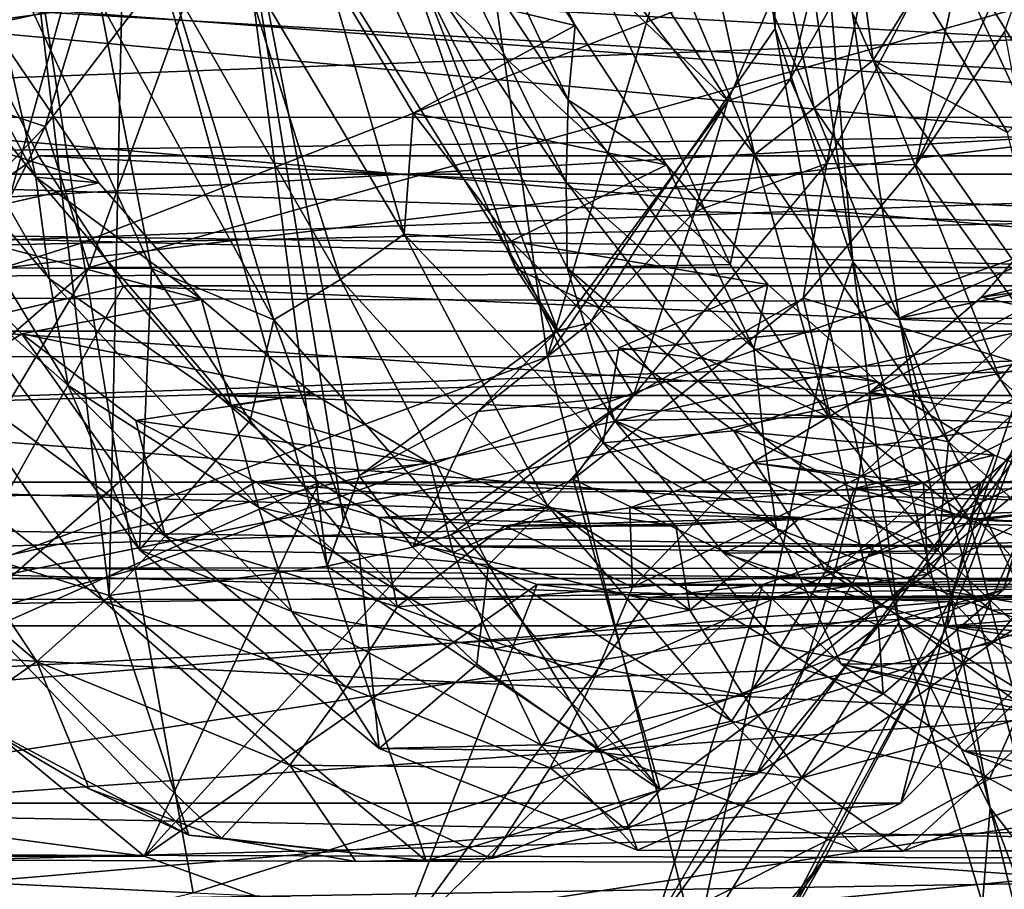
# Model space of a CAD drawing. Header units: metres. Extents: x -62 to 150, y -92 to 92.
# Tile 146 of 256: x 19.17 to 21.95, y -65.07 to -62.62. Entities that reach past the tile are written whole.
import ezdxf

# ---------------------------------------------------------------- set-up
doc = ezdxf.new("R2010")
doc.units = ezdxf.units.M
doc.layers.add('solid_500615', color=7, linetype='CONTINUOUS')

msp = doc.modelspace()

# ---------------------------------------------------------------- linework, layer by layer
at = {"layer": 'solid_500615'}
for points in [[(20.01965, -61.755241, 12.538877), (20.240391, -61.414291, 12.223625), (21.170977, -62.850124, 11.311452)], [(20.240391, -61.414291, 12.223625), (21.535765, -62.014641, 10.790481), (21.170977, -62.850124, 11.311452)], [(23.230026, -61.466572, 4.961983), (-0.013981, -61.471279, -11.312437), (-0.210521, -62.896065, -11.03175)], [(23.230026, -61.466572, 4.961983), (-0.210521, -62.896065, -11.03175), (23.147655, -62.188549, 5.079622)], [(13.798214, -62.166656, 1.21547), (22.229834, -62.948841, 7.480059), (22.498478, -61.507359, 7.096397)], [(21.28713, -61.675045, 27.159542), (21.194454, -61.775665, 27.164268), (21.304907, -62.646473, 27.006527)], [(21.523792, -63.304401, 26.821552), (21.392826, -61.758339, 27.182938), (21.28713, -61.675045, 27.159542)], [(21.523792, -63.304401, 26.821552), (21.28713, -61.675045, 27.159542), (21.304907, -62.646473, 27.006527)], [(15.63439, -63.395485, -0.535146), (15.890127, -61.715767, -0.900326), (23.178478, -61.736481, 4.207464)], [(15.63439, -63.395485, -0.535146), (23.178478, -61.736481, 4.207464), (22.919708, -63.4202, 4.577025)], [(19.252689, -61.832355, 7.781373), (18.971853, -61.737404, 7.880073), (18.686441, -62.678905, 8.287682)], [(19.758522, -61.994179, 12.911805), (20.01965, -61.755241, 12.538877), (20.691614, -63.497746, 11.996053)], [(20.01965, -61.755241, 12.538877), (21.170977, -62.850124, 11.311452), (20.691614, -63.497746, 11.996053)], [(21.392826, -61.758339, 27.182938), (21.654142, -63.46307, 26.80974), (25.511473, -61.762527, 30.065945)], [(21.523792, -63.304401, 26.821552), (21.654142, -63.46307, 26.80974), (21.392826, -61.758339, 27.182938)], [(21.654142, -63.46307, 26.80974), (25.621401, -62.627014, 29.908953), (25.511473, -61.762527, 30.065945)], [(20.406731, -61.810539, 27.534321), (20.662537, -63.571693, 27.168991), (21.194454, -61.775665, 27.164268)], [(20.662537, -63.571693, 27.168991), (21.304907, -62.646473, 27.006527), (21.194454, -61.775665, 27.164268)], [(20.406731, -61.810539, 27.534321), (15.484206, -61.810089, 24.087603), (15.739965, -63.571117, 23.72234)], [(20.406731, -61.810539, 27.534321), (15.739965, -63.571117, 23.72234), (20.662537, -63.571693, 27.168991)], [(18.951681, -62.82531, 8.211258), (19.252689, -61.832355, 7.781373), (18.686441, -62.678905, 8.287682)], [(19.558186, -61.895794, 7.79796), (19.252689, -61.832355, 7.781373), (18.951681, -62.82531, 8.211258)], [(22.187317, -62.783985, 19.890865), (21.730791, -61.951035, 20.520382), (21.79343, -61.823547, 20.315825)], [(22.187317, -62.783985, 19.890865), (21.79343, -61.823547, 20.315825), (22.231516, -62.616409, 19.71319)], [(21.010874, -61.935108, 19.705051), (21.414846, -62.870888, 19.26432), (21.193405, -61.854244, 19.558414)], [(21.193405, -61.854244, 19.558414), (21.581348, -62.73621, 19.140303), (21.491697, -62.07629, 19.293633)], [(21.414846, -62.870888, 19.26432), (21.581348, -62.73621, 19.140303), (21.193405, -61.854244, 19.558414)], [(19.246756, -62.923126, 8.242728), (19.558186, -61.895794, 7.79796), (18.951681, -62.82531, 8.211258)], [(19.758902, -62.250637, 8.045059), (19.558186, -61.895794, 7.79796), (19.246756, -62.923126, 8.242728)], [(42.024872, -61.929798, 44.300323), (42.284069, -63.812077, 43.930153), (10.653118, -62.033115, 23.130001)], [(21.010874, -61.935108, 19.705051), (20.826818, -62.010662, 19.853487), (21.246315, -63.001404, 19.39089)], [(21.010874, -61.935108, 19.705051), (21.246315, -63.001404, 19.39089), (21.414846, -62.870888, 19.26432)], [(21.730791, -61.951035, 20.520382), (22.144894, -62.955032, 20.066185), (21.752615, -62.326366, 20.634295)], [(22.187317, -62.783985, 19.890865), (22.144894, -62.955032, 20.066185), (21.730791, -61.951035, 20.520382)], [(20.275936, -62.171928, 19.043777), (20.311298, -61.972107, 18.869646), (20.721418, -62.847942, 18.42185)], [(20.311298, -61.972107, 18.869646), (20.516163, -62.196953, 18.519062), (20.740805, -62.6385, 18.273811)], [(20.721418, -62.847942, 18.42185), (20.311298, -61.972107, 18.869646), (20.740805, -62.6385, 18.273811)], [(18.89094, -61.994179, 14.150842), (19.177277, -62.117226, 13.741909), (18.8202, -64.056076, 14.727407)], [(19.472183, -62.117226, 13.320738), (19.758522, -61.994179, 12.911805), (20.041447, -64.162071, 12.983284)], [(19.758522, -61.994179, 12.911805), (20.087788, -64.034477, 12.886924), (20.041447, -64.162071, 12.983284)], [(19.758522, -61.994179, 12.911805), (20.132025, -63.907185, 12.795228), (20.087788, -64.034477, 12.886924)], [(19.758522, -61.994179, 12.911805), (20.691614, -63.497746, 11.996053), (20.132025, -63.907185, 12.795228)], [(21.246315, -63.001404, 19.39089), (20.826818, -62.010662, 19.853487), (20.724947, -62.326366, 19.914713)], [(42.284069, -63.812077, 43.930153), (10.76731, -63.033997, 22.966919), (10.653118, -62.033115, 23.130001)], [(21.346807, -62.789371, 11.362625), (21.170977, -62.850124, 11.311452), (21.535765, -62.014641, 10.790481)], [(21.58392, -62.364929, 11.099566), (21.346807, -62.789371, 11.362625), (21.535765, -62.014641, 10.790481)], [(21.581348, -62.73621, 19.140303), (21.70878, -62.531788, 19.059645), (21.491697, -62.07629, 19.293633)], [(19.177277, -62.117226, 13.741909), (19.42695, -64.244743, 13.860878), (18.8202, -64.056076, 14.727407)], [(19.177277, -62.117226, 13.741909), (19.472183, -62.117226, 13.320738), (19.42695, -64.244743, 13.860878)], [(19.472183, -62.117226, 13.320738), (20.041447, -64.162071, 12.983284), (19.42695, -64.244743, 13.860878)], [(22.133106, -62.114288, 10.613517), (21.950968, -62.656296, 10.822919), (21.70117, -63.030796, 11.09295)], [(22.133106, -62.114288, 10.613517), (21.70117, -63.030796, 11.09295), (21.888584, -62.186756, 10.824435)], [(13.798214, -62.166656, 1.21547), (13.599319, -63.061447, 1.499523), (22.229834, -62.948841, 7.480059)], [(19.203886, -62.329277, 33.516937), (19.346939, -63.252018, 33.31805), (22.111464, -62.17046, 36.175098)], [(19.346939, -63.252018, 33.31805), (22.274742, -63.19035, 35.948681), (22.111464, -62.17046, 36.175098)], [(20.715843, -63.079613, 18.553093), (20.24662, -62.384937, 19.209927), (20.275936, -62.171928, 19.043777)], [(20.715843, -63.079613, 18.553093), (20.275936, -62.171928, 19.043777), (20.721418, -62.847942, 18.42185)], [(23.147655, -62.188549, 5.079622), (-0.210521, -62.896065, -11.03175), (23.033047, -62.897034, 5.243299)], [(19.292135, -62.598076, 5.573465), (17.787466, -62.803303, 5.978909), (17.948278, -62.19186, 5.749243)], [(20.037321, -62.469479, 17.948988), (20.740805, -62.6385, 18.273811), (20.516163, -62.196953, 18.519062)], [(21.888584, -62.186756, 10.824435), (21.70117, -63.030796, 11.09295), (21.450279, -63.026699, 11.312482)], [(21.888584, -62.186756, 10.824435), (21.450279, -63.026699, 11.312482), (21.58392, -62.364929, 11.099566)], [(18.775211, -62.504314, 17.74778), (18.775888, -62.233978, 17.614454), (19.220356, -63.065479, 17.117609)], [(19.220356, -63.065479, 17.117609), (18.775888, -62.233978, 17.614454), (19.136713, -62.696712, 17.0884)], [(19.370911, -63.320339, 8.599165), (19.758902, -62.250637, 8.045059), (19.246756, -62.923126, 8.242728)], [(23.199339, -62.250637, 10.45408), (19.758902, -62.250637, 8.045059), (19.370911, -63.320339, 8.599165)], [(22.81135, -63.320339, 11.008186), (23.199339, -62.250637, 10.45408), (19.370911, -63.320339, 8.599165)], [(21.752615, -62.326366, 20.634295), (22.810043, -63.301769, 20.555498), (22.358559, -62.313309, 21.066929)], [(16.320293, -62.496761, 30.837391), (16.44182, -63.316711, 30.667789), (19.203886, -62.329277, 33.516937)], [(16.44182, -63.316711, 30.667789), (19.346939, -63.252018, 33.31805), (19.203886, -62.329277, 33.516937)], [(18.934113, -63.321388, 17.82037), (19.545891, -63.32336, 18.246601), (19.090734, -62.337692, 18.763136)], [(19.399351, -62.568546, 18.479471), (19.090734, -62.337692, 18.763136), (19.545891, -63.32336, 18.246601)], [(20.118402, -62.337692, 19.482718), (21.177437, -63.311672, 19.401672), (20.724947, -62.326366, 19.914713)], [(20.118402, -62.337692, 19.482718), (20.573559, -63.32336, 18.966183), (21.177437, -63.311672, 19.401672)], [(20.24662, -62.384937, 19.209927), (20.573559, -63.32336, 18.966183), (20.118402, -62.337692, 19.482718)], [(21.246315, -63.001404, 19.39089), (20.724947, -62.326366, 19.914713), (21.177437, -63.311672, 19.401672)], [(21.752615, -62.326366, 20.634295), (22.205105, -63.311672, 20.121254), (22.810043, -63.301769, 20.555498)], [(22.144894, -62.955032, 20.066185), (22.205105, -63.311672, 20.121254), (21.752615, -62.326366, 20.634295)], [(21.450279, -63.026699, 11.312482), (21.346807, -62.789371, 11.362625), (21.58392, -62.364929, 11.099566)], [(20.24662, -62.384937, 19.209927), (20.717754, -63.321369, 18.674282), (20.573559, -63.32336, 18.966183)], [(20.715843, -63.079613, 18.553093), (20.717754, -63.321369, 18.674282), (20.24662, -62.384937, 19.209927)], [(19.599716, -62.5154, 18.315386), (20.078903, -63.353867, 17.767235), (19.794201, -62.445568, 18.158457)], [(19.794201, -62.445568, 18.158457), (20.258497, -63.22641, 17.631302), (20.037321, -62.469479, 17.948988)], [(20.078903, -63.353867, 17.767235), (20.258497, -63.22641, 17.631302), (19.794201, -62.445568, 18.158457)], [(1.118353, -62.520523, -14.111381), (26.255186, -62.459949, 3.474771), (26.128759, -63.324261, 3.655371)], [(20.037321, -62.469479, 17.948988), (20.283772, -62.884781, 17.673059), (20.740805, -62.6385, 18.273811)], [(20.258497, -63.22641, 17.631302), (20.283772, -62.884781, 17.673059), (20.037321, -62.469479, 17.948988)], [(19.258377, -63.352558, 17.19532), (18.787222, -62.793854, 17.864094), (18.775211, -62.504314, 17.74778)], [(19.258377, -63.352558, 17.19532), (18.775211, -62.504314, 17.74778), (19.220356, -63.065479, 17.117609)], [(1.027154, -62.991951, -14.035892), (1.118353, -62.520523, -14.111381), (26.128759, -63.324261, 3.655371)], [(19.599716, -62.5154, 18.315386), (19.399351, -62.568546, 18.479471), (19.89147, -63.467796, 17.913158)], [(19.599716, -62.5154, 18.315386), (19.89147, -63.467796, 17.913158), (20.078903, -63.353867, 17.767235)], [(21.581348, -62.73621, 19.140303), (21.959848, -62.939827, 18.777121), (21.70878, -62.531788, 19.059645)], [(21.70878, -62.531788, 19.059645), (21.959848, -62.939827, 18.777121), (22.345537, -62.579319, 19.458307)], [(19.89147, -63.467796, 17.913158), (19.399351, -62.568546, 18.479471), (19.545891, -63.32336, 18.246601)], [(19.01778, -62.587234, 17.432545), (19.228024, -63.005203, 17.132286), (18.30706, -63.636803, 17.440977)], [(19.01778, -62.587234, 17.432545), (25.917212, -62.587234, 22.263577), (26.127455, -63.005203, 21.963318)], [(19.01778, -62.587234, 17.432545), (26.127455, -63.005203, 21.963318), (19.228024, -63.005203, 17.132286)], [(11.95193, -63.056885, 16.056364), (24.122921, -62.598076, 24.826088), (11.835641, -62.598076, 16.222441)], [(11.95193, -63.056885, 16.056364), (24.23921, -63.056885, 24.660011), (24.122921, -62.598076, 24.826088)], [(25.397989, -63.5, 25.184418), (15.158586, -63.5, 18.014709), (14.907461, -62.598076, 18.373354)], [(25.397989, -63.5, 25.184418), (14.907461, -62.598076, 18.373354), (25.146866, -62.598076, 25.54306)], [(19.04101, -63.5, 5.932108), (17.787466, -62.803303, 5.978909), (19.292135, -62.598076, 5.573465)], [(31.328291, -63.5, 14.535754), (19.04101, -63.5, 5.932108), (19.292135, -62.598076, 5.573465)], [(31.328291, -63.5, 14.535754), (19.292135, -62.598076, 5.573465), (31.579416, -62.598076, 14.177112)], [(20.283772, -62.884781, 17.673059), (20.998075, -63.031193, 17.981962), (20.740805, -62.6385, 18.273811)], [(20.662537, -63.571693, 27.168991), (21.458345, -63.497189, 26.787394), (21.304907, -62.646473, 27.006527)], [(20.721418, -62.847942, 18.42185), (20.740805, -62.6385, 18.273811), (20.998075, -63.031193, 17.981962)], [(21.523792, -63.304401, 26.821552), (21.304907, -62.646473, 27.006527), (21.458345, -63.497189, 26.787394)], [(21.654142, -63.46307, 26.80974), (25.774124, -63.471504, 29.69084), (25.621401, -62.627014, 29.908953)], [(21.70117, -63.030796, 11.09295), (21.950968, -62.656296, 10.822919), (22.133436, -63.632172, 11.3032)], [(18.608316, -62.828632, 16.568108), (19.398247, -63.081951, 16.790462), (19.136713, -62.696712, 17.0884)], [(19.220356, -63.065479, 17.117609), (19.136713, -62.696712, 17.0884), (19.398247, -63.081951, 16.790462)], [(21.414846, -62.870888, 19.26432), (21.939041, -63.634605, 18.651892), (21.581348, -62.73621, 19.140303)], [(21.581348, -62.73621, 19.140303), (22.082291, -63.454838, 18.560812), (21.959848, -62.939827, 18.777121)], [(21.939041, -63.634605, 18.651892), (22.082291, -63.454838, 18.560812), (21.581348, -62.73621, 19.140303)], [(21.346807, -62.789371, 11.362625), (21.078512, -63.162167, 11.670219), (21.170977, -62.850124, 11.311452)], [(21.450279, -63.026699, 11.312482), (21.078512, -63.162167, 11.670219), (21.346807, -62.789371, 11.362625)], [(18.787222, -62.793854, 17.864094), (19.311125, -63.652912, 17.253086), (18.934113, -63.321388, 17.82037)], [(19.258377, -63.352558, 17.19532), (19.311125, -63.652912, 17.253086), (18.787222, -62.793854, 17.864094)], [(19.246756, -62.923126, 8.242728), (18.951681, -62.82531, 8.211258), (18.531485, -63.676594, 8.811359)], [(18.608316, -62.828632, 16.568108), (18.881229, -63.198025, 16.254385), (19.398247, -63.081951, 16.790462)], [(20.783342, -63.476414, 12.016193), (20.691614, -63.497746, 11.996053), (21.170977, -62.850124, 11.311452)], [(20.715843, -63.079613, 18.553093), (20.721418, -62.847942, 18.42185), (21.244497, -63.548782, 17.812737)], [(21.244497, -63.548782, 17.812737), (20.721418, -62.847942, 18.42185), (20.998075, -63.031193, 17.981962)], [(21.078512, -63.162167, 11.670219), (20.783342, -63.476414, 12.016193), (21.170977, -62.850124, 11.311452)], [(21.414846, -62.870888, 19.26432), (21.246315, -63.001404, 19.39089), (21.793491, -63.811462, 18.745949)], [(21.414846, -62.870888, 19.26432), (21.793491, -63.811462, 18.745949), (21.939041, -63.634605, 18.651892)], [(23.033047, -62.897034, 5.243299), (-0.210521, -62.896065, -11.03175), (-0.533004, -64.254997, -10.571196)], [(23.033047, -62.897034, 5.243299), (-0.533004, -64.254997, -10.571196), (22.886908, -63.587658, 5.452006)], [(20.258497, -63.22641, 17.631302), (20.560781, -63.246014, 17.353483), (20.283772, -62.884781, 17.673059)], [(20.283772, -62.884781, 17.673059), (20.560781, -63.246014, 17.353483), (20.998075, -63.031193, 17.981962)], [(18.812012, -63.803883, 8.863606), (19.246756, -62.923126, 8.242728), (18.531485, -63.676594, 8.811359)], [(19.370911, -63.320339, 8.599165), (19.246756, -62.923126, 8.242728), (18.812012, -63.803883, 8.863606)], [(13.289104, -64.023521, 1.942555), (21.79516, -64.261444, 8.100839), (22.229834, -62.948841, 7.480059)], [(13.599319, -63.061447, 1.499523), (13.289104, -64.023521, 1.942555), (22.229834, -62.948841, 7.480059)], [(22.112831, -63.5, 8.083019), (22.229834, -62.948841, 7.480059), (21.79516, -64.261444, 8.100839)], [(0.937126, -63.395054, -13.960935), (1.027154, -62.991951, -14.035892), (26.128759, -63.324261, 3.655371)], [(19.228024, -63.005203, 17.132286), (19.46776, -63.37175, 16.789906), (18.30706, -63.636803, 17.440977)], [(19.228024, -63.005203, 17.132286), (26.127455, -63.005203, 21.963318), (26.367191, -63.37175, 21.620939)], [(19.228024, -63.005203, 17.132286), (26.367191, -63.37175, 21.620939), (19.46776, -63.37175, 16.789906)], [(21.246315, -63.001404, 19.39089), (21.177437, -63.311672, 19.401672), (21.455914, -63.742298, 19.071564)], [(21.793491, -63.811462, 18.745949), (21.246315, -63.001404, 19.39089), (21.455914, -63.742298, 19.071564)], [(42.284069, -63.812077, 43.930153), (10.926191, -64.016167, 22.740013), (10.76731, -63.033997, 22.966919)], [(20.560781, -63.246014, 17.353483), (21.283873, -63.367764, 17.649374), (20.998075, -63.031193, 17.981962)], [(21.450279, -63.026699, 11.312482), (21.383926, -63.406456, 11.444933), (20.904945, -63.68066, 11.953379)], [(21.450279, -63.026699, 11.312482), (20.904945, -63.68066, 11.953379), (21.078512, -63.162167, 11.670219)], [(21.244497, -63.548782, 17.812737), (20.998075, -63.031193, 17.981962), (21.283873, -63.367764, 17.649374)], [(21.450279, -63.026699, 11.312482), (21.70117, -63.030796, 11.09295), (21.383926, -63.406456, 11.444933)], [(21.383926, -63.406456, 11.444933), (21.70117, -63.030796, 11.09295), (22.133436, -63.632172, 11.3032)], [(12.086765, -63.5, 15.863799), (24.23921, -63.056885, 24.660011), (11.95193, -63.056885, 16.056364)], [(12.086765, -63.5, 15.863799), (24.374046, -63.5, 24.467445), (24.23921, -63.056885, 24.660011)], [(19.220356, -63.065479, 17.117609), (19.398247, -63.081951, 16.790462), (19.687685, -63.410126, 16.452673)], [(19.77047, -63.708622, 16.469883), (19.220356, -63.065479, 17.117609), (19.687685, -63.410126, 16.452673)], [(19.258377, -63.352558, 17.19532), (19.220356, -63.065479, 17.117609), (19.77047, -63.708622, 16.469883)], [(18.881229, -63.198025, 16.254385), (19.687685, -63.410126, 16.452673), (19.398247, -63.081951, 16.790462)], [(21.272022, -63.799019, 17.896358), (20.717754, -63.321369, 18.674282), (20.715843, -63.079613, 18.553093)], [(21.272022, -63.799019, 17.896358), (20.715843, -63.079613, 18.553093), (21.244497, -63.548782, 17.812737)], [(21.886662, -63.404083, 12.646526), (22.17728, -63.072472, 12.307518), (22.676922, -63.20993, 12.863746)], [(22.118925, -63.371792, 12.255755), (22.17728, -63.072472, 12.307518), (21.886662, -63.404083, 12.646526)], [(20.904945, -63.68066, 11.953379), (20.783342, -63.476414, 12.016193), (21.078512, -63.162167, 11.670219)], [(18.881229, -63.198025, 16.254385), (19.180859, -63.507469, 15.902509), (19.687685, -63.410126, 16.452673)], [(18.976892, -63.634422, 16.063396), (19.180859, -63.507469, 15.902509), (18.881229, -63.198025, 16.254385)], [(19.346939, -63.252018, 33.31805), (19.499914, -64.170189, 33.103119), (22.274742, -63.19035, 35.948681)], [(19.499914, -64.170189, 33.103119), (22.44714, -64.205978, 35.706963), (22.274742, -63.19035, 35.948681)], [(20.078903, -63.353867, 17.767235), (20.6625, -63.991329, 17.069973), (20.258497, -63.22641, 17.631302)], [(20.258497, -63.22641, 17.631302), (20.81945, -63.814651, 16.966108), (20.560781, -63.246014, 17.353483)], [(20.6625, -63.991329, 17.069973), (20.81945, -63.814651, 16.966108), (20.258497, -63.22641, 17.631302)], [(21.886662, -63.404083, 12.646526), (22.676922, -63.20993, 12.863746), (22.378357, -63.515472, 13.214569)], [(16.44182, -63.316711, 30.667789), (16.574299, -64.131767, 30.481173), (19.346939, -63.252018, 33.31805)], [(16.574299, -64.131767, 30.481173), (19.499914, -64.170189, 33.103119), (19.346939, -63.252018, 33.31805)], [(20.560781, -63.246014, 17.353483), (20.863832, -63.546402, 16.996721), (21.283873, -63.367764, 17.649374)], [(20.81945, -63.814651, 16.966108), (20.863832, -63.546402, 16.996721), (20.560781, -63.246014, 17.353483)], [(20.573559, -63.32336, 18.966183), (21.455914, -63.742298, 19.071564), (21.177437, -63.311672, 19.401672)], [(21.523792, -63.304401, 26.821552), (21.458345, -63.497189, 26.787394), (21.653605, -64.321381, 26.508535)], [(21.911051, -64.84362, 26.268492), (21.654142, -63.46307, 26.80974), (21.523792, -63.304401, 26.821552)], [(21.911051, -64.84362, 26.268492), (21.523792, -63.304401, 26.821552), (21.653605, -64.321381, 26.508535)], [(0.937126, -63.395054, -13.960935), (26.128759, -63.324261, 3.655371), (25.967415, -64.170563, 3.885852)], [(18.847363, -64.197075, 9.346869), (19.370911, -63.320339, 8.599165), (18.812012, -63.803883, 8.863606)], [(22.81135, -63.320339, 11.008186), (19.370911, -63.320339, 8.599165), (18.847363, -64.197075, 9.346869)], [(22.287802, -64.197075, 11.755891), (22.81135, -63.320339, 11.008186), (18.847363, -64.197075, 9.346869)], [(18.934113, -63.321388, 17.82037), (19.51256, -64.116302, 17.127787), (19.545891, -63.32336, 18.246601)], [(19.311125, -63.652912, 17.253086), (19.51256, -64.116302, 17.127787), (18.934113, -63.321388, 17.82037)], [(19.51256, -64.116302, 17.127787), (19.824125, -63.751247, 17.916605), (19.545891, -63.32336, 18.246601)], [(19.89147, -63.467796, 17.913158), (19.545891, -63.32336, 18.246601), (19.824125, -63.751247, 17.916605)], [(20.717754, -63.321369, 18.674282), (20.851793, -63.751247, 18.636187), (20.573559, -63.32336, 18.966183)], [(20.573559, -63.32336, 18.966183), (20.851793, -63.751247, 18.636187), (21.455914, -63.742298, 19.071564)], [(20.717754, -63.321369, 18.674282), (21.307964, -64.055824, 17.968576), (20.851793, -63.751247, 18.636187)], [(21.272022, -63.799019, 17.896358), (21.307964, -64.055824, 17.968576), (20.717754, -63.321369, 18.674282)], [(19.46776, -63.37175, 16.789906), (18.869375, -64.437248, 16.637909), (18.30706, -63.636803, 17.440977)], [(19.46776, -63.37175, 16.789906), (19.732887, -63.680607, 16.411264), (18.869375, -64.437248, 16.637909)], [(19.848125, -63.995838, 16.490643), (19.311125, -63.652912, 17.253086), (19.258377, -63.352558, 17.19532)], [(19.848125, -63.995838, 16.490643), (19.258377, -63.352558, 17.19532), (19.77047, -63.708622, 16.469883)], [(19.46776, -63.37175, 16.789906), (26.367191, -63.37175, 21.620939), (26.632318, -63.680607, 21.242298)], [(19.46776, -63.37175, 16.789906), (26.632318, -63.680607, 21.242298), (19.732887, -63.680607, 16.411264)], [(20.078903, -63.353867, 17.767235), (19.89147, -63.467796, 17.913158), (20.496304, -64.158287, 17.185873)], [(20.078903, -63.353867, 17.767235), (20.496304, -64.158287, 17.185873), (20.6625, -63.991329, 17.069973)], [(20.863832, -63.546402, 16.996721), (21.593557, -63.641979, 17.282667), (21.283873, -63.367764, 17.649374)], [(21.244497, -63.548782, 17.812737), (21.283873, -63.367764, 17.649374), (21.593557, -63.641979, 17.282667)], [(21.540752, -63.913174, 12.94554), (22.118925, -63.371792, 12.255755), (21.572451, -63.671886, 13.019227)], [(22.088501, -63.632599, 12.173225), (22.118925, -63.371792, 12.255755), (21.540752, -63.913174, 12.94554)], [(22.118925, -63.371792, 12.255755), (21.886662, -63.404083, 12.646526), (21.572451, -63.671886, 13.019227)], [(0.841183, -63.777676, -13.880545), (0.937126, -63.395054, -13.960935), (25.967415, -64.170563, 3.885852)], [(15.213206, -64.980354, 0.066377), (15.63439, -63.395485, -0.535146), (22.919708, -63.4202, 4.577025)], [(15.213206, -64.980354, 0.066377), (22.919708, -63.4202, 4.577025), (22.497171, -65, 5.180472)], [(19.180859, -63.507469, 15.902509), (20.000326, -63.675159, 16.081747), (19.687685, -63.410126, 16.452673)], [(19.77047, -63.708622, 16.469883), (19.687685, -63.410126, 16.452673), (20.000326, -63.675159, 16.081747)], [(20.734867, -63.916634, 12.182992), (21.383926, -63.406456, 11.444933), (21.596188, -64.330406, 12.070471)], [(20.904945, -63.68066, 11.953379), (21.383926, -63.406456, 11.444933), (20.734867, -63.916634, 12.182992)], [(21.383926, -63.406456, 11.444933), (22.133436, -63.632172, 11.3032), (21.596188, -64.330406, 12.070471)], [(21.572451, -63.671886, 13.019227), (21.886662, -63.404083, 12.646526), (22.378357, -63.515472, 13.214569)], [(21.939041, -63.634605, 18.651892), (22.555878, -64.180496, 17.907158), (22.082291, -63.454838, 18.560812)], [(19.89147, -63.467796, 17.913158), (19.824125, -63.751247, 17.916605), (20.132025, -64.125832, 17.544615)], [(20.496304, -64.158287, 17.185873), (19.89147, -63.467796, 17.913158), (20.132025, -64.125832, 17.544615)], [(20.783342, -63.476414, 12.016193), (20.466108, -63.726295, 12.393679), (20.691614, -63.497746, 11.996053)], [(20.904945, -63.68066, 11.953379), (20.466108, -63.726295, 12.393679), (20.783342, -63.476414, 12.016193)], [(21.654142, -63.46307, 26.80974), (22.080774, -65.062897, 26.200445), (25.774124, -63.471504, 29.69084)], [(21.911051, -64.84362, 26.268492), (22.080774, -65.062897, 26.200445), (21.654142, -63.46307, 26.80974)], [(12.239456, -63.92514, 15.645734), (24.374046, -63.5, 24.467445), (12.086765, -63.5, 15.863799)], [(12.239456, -63.92514, 15.645734), (24.526737, -63.92514, 24.24938), (24.374046, -63.5, 24.467445)], [(25.720442, -64.330124, 24.723909), (15.481038, -64.330124, 17.554201), (15.158586, -63.5, 18.014709)], [(25.720442, -64.330124, 24.723909), (15.158586, -63.5, 18.014709), (25.397989, -63.5, 25.184418)], [(31.005838, -64.330124, 14.996264), (18.718559, -64.330124, 6.392617), (19.04101, -63.5, 5.932108)], [(18.976892, -63.634422, 16.063396), (19.585192, -64.077301, 15.330584), (19.180859, -63.507469, 15.902509)], [(31.328291, -63.5, 14.535754), (31.005838, -64.330124, 14.996264), (19.04101, -63.5, 5.932108)], [(19.180859, -63.507469, 15.902509), (19.502258, -63.751175, 15.519541), (20.000326, -63.675159, 16.081747)], [(19.585192, -64.077301, 15.330584), (19.502258, -63.751175, 15.519541), (19.180859, -63.507469, 15.902509)], [(20.466108, -63.726295, 12.393679), (20.132025, -63.907185, 12.795228), (20.691614, -63.497746, 11.996053)], [(20.662537, -63.571693, 27.168991), (21.08112, -65.23542, 26.571192), (21.458345, -63.497189, 26.787394)], [(21.08112, -65.23542, 26.571192), (21.653605, -64.321381, 26.508535), (21.458345, -63.497189, 26.787394)], [(21.790379, -64.330124, 8.543529), (22.112831, -63.5, 8.083019), (21.79516, -64.261444, 8.100839)], [(32.352234, -63.5, 15.252728), (22.112831, -63.5, 8.083019), (21.790379, -64.330124, 8.543529)], [(32.352234, -63.5, 15.252728), (21.790379, -64.330124, 8.543529), (32.029781, -64.330124, 15.713237)], [(21.572451, -63.671886, 13.019227), (22.378357, -63.515472, 13.214569), (22.058435, -63.755924, 13.595892)], [(20.81945, -63.814651, 16.966108), (21.18791, -63.780319, 16.609928), (20.863832, -63.546402, 16.996721)], [(20.863832, -63.546402, 16.996721), (21.18791, -63.780319, 16.609928), (21.593557, -63.641979, 17.282667)], [(21.852373, -64.031563, 17.08252), (21.244497, -63.548782, 17.812737), (21.593557, -63.641979, 17.282667)], [(21.272022, -63.799019, 17.896358), (21.244497, -63.548782, 17.812737), (21.852373, -64.031563, 17.08252)], [(22.886908, -63.587658, 5.452006), (-0.533004, -64.254997, -10.571196), (22.71014, -64.256165, 5.704456)], [(20.662537, -63.571693, 27.168991), (15.739965, -63.571117, 23.72234), (16.158545, -65.234947, 23.124548)], [(20.662537, -63.571693, 27.168991), (16.158545, -65.234947, 23.124548), (21.08112, -65.23542, 26.571192)], [(18.780823, -63.763958, 16.21608), (19.412527, -64.261307, 15.450111), (18.976892, -63.634422, 16.063396)], [(19.412527, -64.261307, 15.450111), (19.585192, -64.077301, 15.330584), (18.976892, -63.634422, 16.063396)], [(21.18791, -63.780319, 16.609928), (21.922058, -63.848766, 16.889091), (21.593557, -63.641979, 17.282667)], [(21.471897, -64.179207, 12.917626), (22.042543, -63.907715, 12.110987), (22.088501, -63.632599, 12.173225)], [(21.471897, -64.179207, 12.917626), (22.088501, -63.632599, 12.173225), (21.540752, -63.913174, 12.94554)], [(21.852373, -64.031563, 17.08252), (21.593557, -63.641979, 17.282667), (21.922058, -63.848766, 16.889091)], [(21.947906, -64.228127, 12.109988), (21.596188, -64.330406, 12.070471), (22.133436, -63.632172, 11.3032)], [(21.939041, -63.634605, 18.651892), (21.793491, -63.811462, 18.745949), (22.439266, -64.392075, 17.960192)], [(21.939041, -63.634605, 18.651892), (22.439266, -64.392075, 17.960192), (22.555878, -64.180496, 17.907158)], [(22.263597, -63.871746, 11.726866), (21.947906, -64.228127, 12.109988), (22.133436, -63.632172, 11.3032)], [(19.311125, -63.652912, 17.253086), (19.941641, -64.289825, 16.489819), (19.51256, -64.116302, 17.127787)], [(19.848125, -63.995838, 16.490643), (19.941641, -64.289825, 16.489819), (19.311125, -63.652912, 17.253086)], [(19.502258, -63.751175, 15.519541), (20.331039, -63.872147, 15.685012), (20.000326, -63.675159, 16.081747)], [(19.77047, -63.708622, 16.469883), (20.000326, -63.675159, 16.081747), (20.331039, -63.872147, 15.685012)], [(21.23987, -63.870865, 13.418162), (21.572451, -63.671886, 13.019227), (22.058435, -63.755924, 13.595892)], [(21.540752, -63.913174, 12.94554), (21.572451, -63.671886, 13.019227), (21.23987, -63.870865, 13.418162)], [(19.732887, -63.680607, 16.411264), (20.018871, -63.926487, 16.00284), (18.869375, -64.437248, 16.637909)], [(19.732887, -63.680607, 16.411264), (26.632318, -63.680607, 21.242298), (26.918301, -63.926487, 20.833872)], [(19.732887, -63.680607, 16.411264), (26.918301, -63.926487, 20.833872), (20.018871, -63.926487, 16.00284)], [(20.904945, -63.68066, 11.953379), (20.391233, -64.073318, 12.578885), (20.282223, -64.108429, 12.704829)], [(20.904945, -63.68066, 11.953379), (20.282223, -64.108429, 12.704829), (20.466108, -63.726295, 12.393679)], [(20.904945, -63.68066, 11.953379), (20.734867, -63.916634, 12.182992), (20.391233, -64.073318, 12.578885)], [(22.170588, -63.680607, 12.929869), (22.287802, -64.197075, 11.755891), (21.659121, -64.829895, 12.653741)], [(21.884605, -63.926487, 13.338294), (22.170588, -63.680607, 12.929869), (21.659121, -64.829895, 12.653741)], [(21.884605, -63.926487, 13.338294), (28.784037, -63.926487, 18.169327), (29.070019, -63.680607, 17.760902)], [(21.884605, -63.926487, 13.338294), (29.070019, -63.680607, 17.760902), (22.170588, -63.680607, 12.929869)], [(20.396412, -64.123878, 15.713866), (19.77047, -63.708622, 16.469883), (20.331039, -63.872147, 15.685012)], [(19.848125, -63.995838, 16.490643), (19.77047, -63.708622, 16.469883), (20.396412, -64.123878, 15.713866)], [(20.466108, -63.726295, 12.393679), (20.282223, -64.108429, 12.704829), (20.132025, -63.907185, 12.795228)], [(19.502258, -63.751175, 15.519541), (19.840073, -63.924564, 15.113131), (20.331039, -63.872147, 15.685012)], [(19.585192, -64.077301, 15.330584), (19.840073, -63.924564, 15.113131), (19.502258, -63.751175, 15.519541)], [(19.51256, -64.116302, 17.127787), (20.132025, -64.125832, 17.544615), (19.824125, -63.751247, 17.916605)], [(20.851793, -63.751247, 18.636187), (21.764111, -64.119125, 18.699333), (21.455914, -63.742298, 19.071564)], [(20.851793, -63.751247, 18.636187), (21.159693, -64.125832, 18.264196), (21.764111, -64.119125, 18.699333)], [(21.307964, -64.055824, 17.968576), (21.159693, -64.125832, 18.264196), (20.851793, -63.751247, 18.636187)], [(21.23987, -63.870865, 13.418162), (22.058435, -63.755924, 13.595892), (21.722425, -63.926838, 14.000194)], [(21.793491, -63.811462, 18.745949), (21.455914, -63.742298, 19.071564), (21.764111, -64.119125, 18.699333)], [(21.735312, -64.184265, 14.077556), (21.722425, -63.926838, 14.000194), (22.058435, -63.755924, 13.595892)], [(22.373964, -63.825672, 13.303385), (21.735312, -64.184265, 14.077556), (22.058435, -63.755924, 13.595892)], [(0.735123, -64.158714, -13.791224), (0.841183, -63.777676, -13.880545), (25.967415, -64.170563, 3.885852)], [(18.780823, -63.763958, 16.21608), (18.570086, -63.872219, 16.387642), (19.222914, -64.430801, 15.591811)], [(18.780823, -63.763958, 16.21608), (19.222914, -64.430801, 15.591811), (19.412527, -64.261307, 15.450111)], [(20.81945, -63.814651, 16.966108), (21.447384, -64.175179, 16.205254), (21.18791, -63.780319, 16.609928)], [(21.18791, -63.780319, 16.609928), (21.527613, -63.943375, 16.200823), (21.922058, -63.848766, 16.889091)], [(21.447384, -64.175179, 16.205254), (21.527613, -63.943375, 16.200823), (21.18791, -63.780319, 16.609928)], [(42.284069, -63.812077, 43.930153), (42.708969, -65.600487, 43.323334), (10.926191, -64.016167, 22.740013)], [(20.6625, -63.991329, 17.069973), (21.319363, -64.38958, 16.268076), (20.81945, -63.814651, 16.966108)], [(21.319363, -64.38958, 16.268076), (21.447384, -64.175179, 16.205254), (20.81945, -63.814651, 16.966108)], [(21.914421, -64.286163, 17.116489), (21.307964, -64.055824, 17.968576), (21.272022, -63.799019, 17.896358)], [(21.914421, -64.286163, 17.116489), (21.272022, -63.799019, 17.896358), (21.852373, -64.031563, 17.08252)], [(21.793491, -63.811462, 18.745949), (21.764111, -64.119125, 18.699333), (22.095865, -64.433708, 18.293308)], [(22.439266, -64.392075, 17.960192), (21.793491, -63.811462, 18.745949), (22.095865, -64.433708, 18.293308)], [(21.915304, -64.378761, 13.951116), (21.735312, -64.184265, 14.077556), (22.373964, -63.825672, 13.303385)], [(22.576159, -63.964703, 13.144887), (21.915304, -64.378761, 13.951116), (22.373964, -63.825672, 13.303385)], [(19.222914, -64.430801, 15.591811), (18.570086, -63.872219, 16.387642), (19.01075, -64.579048, 15.762858)], [(19.840073, -63.924564, 15.113131), (20.674358, -63.997444, 15.270273), (20.331039, -63.872147, 15.685012)], [(20.396412, -64.123878, 15.713866), (20.331039, -63.872147, 15.685012), (20.674358, -63.997444, 15.270273)], [(20.894484, -63.997288, 13.835388), (21.23987, -63.870865, 13.418162), (21.722425, -63.926838, 14.000194)], [(20.902632, -64.220963, 13.720943), (21.23987, -63.870865, 13.418162), (20.894484, -63.997288, 13.835388)], [(20.902632, -64.220963, 13.720943), (21.540752, -63.913174, 12.94554), (21.23987, -63.870865, 13.418162)], [(21.527613, -63.943375, 16.200823), (22.263948, -63.984287, 16.476395), (21.922058, -63.848766, 16.889091)], [(21.852373, -64.031563, 17.08252), (21.922058, -63.848766, 16.889091), (22.263948, -63.984287, 16.476395)], [(22.042543, -63.907715, 12.110987), (21.947906, -64.228127, 12.109988), (22.263597, -63.871746, 11.726866)], [(12.239456, -63.92514, 15.645734), (12.409218, -64.330124, 15.40329), (24.526737, -63.92514, 24.24938)], [(12.409218, -64.330124, 15.40329), (24.696499, -64.330124, 24.006937), (24.526737, -63.92514, 24.24938)], [(20.018871, -63.926487, 16.00284), (19.525225, -64.979813, 15.701258), (18.869375, -64.437248, 16.637909)], [(20.018871, -63.926487, 16.00284), (20.320814, -64.105186, 15.571618), (19.525225, -64.979813, 15.701258)], [(19.585192, -64.077301, 15.330584), (20.238842, -64.276779, 14.533006), (19.840073, -63.924564, 15.113131)], [(19.840073, -63.924564, 15.113131), (20.188639, -64.024391, 14.691363), (20.674358, -63.997444, 15.270273)], [(20.238842, -64.276779, 14.533006), (20.188639, -64.024391, 14.691363), (19.840073, -63.924564, 15.113131)], [(20.018871, -63.926487, 16.00284), (26.918301, -63.926487, 20.833872), (27.220245, -64.105186, 20.402651)], [(20.018871, -63.926487, 16.00284), (27.220245, -64.105186, 20.402651), (20.320814, -64.105186, 15.571618)], [(20.132025, -63.907185, 12.795228), (20.041447, -64.162071, 12.983284), (20.087788, -64.034477, 12.886924)], [(20.282223, -64.108429, 12.704829), (20.041447, -64.162071, 12.983284), (20.132025, -63.907185, 12.795228)], [(20.391233, -64.073318, 12.578885), (20.734867, -63.916634, 12.182992), (20.980667, -64.792221, 12.949525)], [(20.734867, -63.916634, 12.182992), (21.596188, -64.330406, 12.070471), (20.980667, -64.792221, 12.949525)], [(20.894484, -63.997288, 13.835388), (21.722425, -63.926838, 14.000194), (21.375887, -64.02504, 14.419528)], [(21.471897, -64.179207, 12.917626), (21.540752, -63.913174, 12.94554), (20.902632, -64.220963, 13.720943)], [(21.884605, -63.926487, 13.338294), (21.659121, -64.829895, 12.653741), (20.961843, -65.182014, 13.649555)], [(21.582661, -64.105186, 13.769515), (21.884605, -63.926487, 13.338294), (20.961843, -65.182014, 13.649555)], [(21.735312, -64.184265, 14.077556), (21.375887, -64.02504, 14.419528), (21.722425, -63.926838, 14.000194)], [(22.042543, -63.907715, 12.110987), (21.385626, -64.452995, 12.912658), (21.947906, -64.228127, 12.109988)], [(21.471897, -64.179207, 12.917626), (21.385626, -64.452995, 12.912658), (22.042543, -63.907715, 12.110987)], [(21.582661, -64.105186, 13.769515), (28.482092, -64.105186, 18.600548), (28.784037, -63.926487, 18.169327)], [(21.582661, -64.105186, 13.769515), (28.784037, -63.926487, 18.169327), (21.884605, -63.926487, 13.338294)], [(21.447384, -64.175179, 16.205254), (21.877239, -64.032516, 15.777541), (21.527613, -63.943375, 16.200823)], [(21.527613, -63.943375, 16.200823), (21.877239, -64.032516, 15.777541), (22.263948, -63.984287, 16.476395)], [(22.511677, -64.266617, 16.278856), (21.852373, -64.031563, 17.08252), (22.263948, -63.984287, 16.476395)], [(21.877239, -64.032516, 15.777541), (22.613554, -64.046043, 16.052677), (22.263948, -63.984287, 16.476395)], [(22.576159, -63.964703, 13.144887), (22.109043, -64.561096, 13.806054), (21.915304, -64.378761, 13.951116)], [(20.512352, -64.394821, 15.679597), (19.941641, -64.289825, 16.489819), (19.848125, -63.995838, 16.490643)], [(20.512352, -64.394821, 15.679597), (19.848125, -63.995838, 16.490643), (20.396412, -64.123878, 15.713866)], [(20.188639, -64.024391, 14.691363), (21.024584, -64.048721, 14.845672), (20.674358, -63.997444, 15.270273)], [(21.0637, -64.285744, 14.8988), (20.396412, -64.123878, 15.713866), (20.674358, -63.997444, 15.270273)], [(20.6625, -63.991329, 17.069973), (20.496304, -64.158287, 17.185873), (21.181301, -64.59845, 16.344101)], [(20.542095, -64.048782, 14.262614), (20.894484, -63.997288, 13.835388), (21.375887, -64.02504, 14.419528)], [(20.902632, -64.220963, 13.720943), (20.894484, -63.997288, 13.835388), (20.542095, -64.048782, 14.262614)], [(20.6625, -63.991329, 17.069973), (21.181301, -64.59845, 16.344101), (21.319363, -64.38958, 16.268076)], [(21.0637, -64.285744, 14.8988), (20.674358, -63.997444, 15.270273), (21.024584, -64.048721, 14.845672)], [(42.708969, -65.600487, 43.323334), (11.128783, -64.973587, 22.450682), (10.926191, -64.016167, 22.740013)], [(13.289104, -64.023521, 1.942555), (12.835638, -65.009979, 2.590171), (21.79516, -64.261444, 8.100839)], [(20.188639, -64.024391, 14.691363), (20.542095, -64.048782, 14.262614), (21.024584, -64.048721, 14.845672)], [(20.238842, -64.276779, 14.533006), (20.542095, -64.048782, 14.262614), (20.188639, -64.024391, 14.691363)], [(20.542095, -64.048782, 14.262614), (21.375887, -64.02504, 14.419528), (21.024584, -64.048721, 14.845672)], [(21.0637, -64.285744, 14.8988), (21.024584, -64.048721, 14.845672), (21.375887, -64.02504, 14.419528)], [(21.735312, -64.184265, 14.077556), (21.0637, -64.285744, 14.8988), (21.375887, -64.02504, 14.419528)], [(21.447384, -64.175179, 16.205254), (22.108627, -64.286476, 15.39683), (21.877239, -64.032516, 15.777541)], [(21.914421, -64.286163, 17.116489), (21.852373, -64.031563, 17.08252), (22.511677, -64.266617, 16.278856)], [(21.877239, -64.032516, 15.777541), (22.230907, -64.046066, 15.348488), (22.613554, -64.046043, 16.052677)], [(22.108627, -64.286476, 15.39683), (22.230907, -64.046066, 15.348488), (21.877239, -64.032516, 15.777541)], [(19.65167, -64.920036, 14.847529), (18.8202, -64.056076, 14.727407), (19.42695, -64.244743, 13.860878)], [(19.65167, -64.920036, 14.847529), (19.01075, -64.579048, 15.762858), (18.8202, -64.056076, 14.727407)], [(20.238842, -64.276779, 14.533006), (20.902632, -64.220963, 13.720943), (20.542095, -64.048782, 14.262614)], [(21.307964, -64.055824, 17.968576), (21.491085, -64.438522, 17.858534), (21.159693, -64.125832, 18.264196)], [(21.307964, -64.055824, 17.968576), (21.985281, -64.543625, 17.13847), (21.491085, -64.438522, 17.858534)], [(21.914421, -64.286163, 17.116489), (21.985281, -64.543625, 17.13847), (21.307964, -64.055824, 17.968576)], [(19.412527, -64.261307, 15.450111), (20.096531, -64.503273, 14.609453), (19.585192, -64.077301, 15.330584)], [(20.096531, -64.503273, 14.609453), (20.238842, -64.276779, 14.533006), (19.585192, -64.077301, 15.330584)], [(20.282223, -64.108429, 12.704829), (20.391233, -64.073318, 12.578885), (20.980667, -64.792221, 12.949525)], [(19.51256, -64.116302, 17.127787), (20.187813, -64.675888, 16.297518), (20.132025, -64.125832, 17.544615)], [(19.941641, -64.289825, 16.489819), (20.187813, -64.675888, 16.297518), (19.51256, -64.116302, 17.127787)], [(20.320814, -64.105186, 15.571618), (20.633554, -64.213638, 15.12498), (19.525225, -64.979813, 15.701258)], [(20.282223, -64.108429, 12.704829), (20.980667, -64.792221, 12.949525), (20.041447, -64.162071, 12.983284)], [(20.320814, -64.105186, 15.571618), (27.220245, -64.105186, 20.402651), (27.532986, -64.213638, 19.956013)], [(20.320814, -64.105186, 15.571618), (27.532986, -64.213638, 19.956013), (20.633554, -64.213638, 15.12498)], [(21.269922, -64.213638, 14.216153), (21.582661, -64.105186, 13.769515), (20.961843, -65.182014, 13.649555)], [(21.159693, -64.125832, 18.264196), (22.095865, -64.433708, 18.293308), (21.764111, -64.119125, 18.699333)], [(21.269922, -64.213638, 14.216153), (28.169352, -64.213638, 19.047186), (28.482092, -64.105186, 18.600548)], [(21.269922, -64.213638, 14.216153), (28.482092, -64.105186, 18.600548), (21.582661, -64.105186, 13.769515)], [(16.574299, -64.131767, 30.481173), (16.718592, -64.940903, 30.27623), (19.499914, -64.170189, 33.103119)], [(20.187813, -64.675888, 16.297518), (20.463417, -64.438522, 17.138952), (20.132025, -64.125832, 17.544615)], [(20.496304, -64.158287, 17.185873), (20.132025, -64.125832, 17.544615), (20.463417, -64.438522, 17.138952)], [(20.512352, -64.394821, 15.679597), (20.396412, -64.123878, 15.713866), (21.0637, -64.285744, 14.8988)], [(21.159693, -64.125832, 18.264196), (21.491085, -64.438522, 17.858534), (22.095865, -64.433708, 18.293308)], [(0.621342, -64.529205, -13.695312), (0.735123, -64.158714, -13.791224), (25.967415, -64.170563, 3.885852)], [(0.621342, -64.529205, -13.695312), (25.967415, -64.170563, 3.885852), (25.771688, -64.994415, 4.165457)], [(16.718592, -64.940903, 30.27623), (19.663919, -65.082748, 32.870453), (19.499914, -64.170189, 33.103119)], [(20.32048, -64.992409, 13.892369), (19.42695, -64.244743, 13.860878), (20.041447, -64.162071, 12.983284)], [(19.499914, -64.170189, 33.103119), (19.663919, -65.082748, 32.870453), (22.44714, -64.205978, 35.706963)], [(20.980667, -64.792221, 12.949525), (20.32048, -64.992409, 13.892369), (20.041447, -64.162071, 12.983284)], [(20.496304, -64.158287, 17.185873), (20.463417, -64.438522, 17.138952), (20.811682, -64.6838, 16.708683)], [(21.181301, -64.59845, 16.344101), (20.496304, -64.158287, 17.185873), (20.811682, -64.6838, 16.708683)], [(21.319363, -64.38958, 16.268076), (22.013962, -64.524765, 15.412287), (21.447384, -64.175179, 16.205254)], [(22.013962, -64.524765, 15.412287), (22.108627, -64.286476, 15.39683), (21.447384, -64.175179, 16.205254)], [(22.287802, -64.197075, 11.755891), (18.847363, -64.197075, 9.346869), (18.218681, -64.829895, 10.24472)], [(21.659121, -64.829895, 12.653741), (22.287802, -64.197075, 11.755891), (18.218681, -64.829895, 10.24472)], [(19.663919, -65.082748, 32.870453), (22.629812, -65.216301, 35.448051), (22.44714, -64.205978, 35.706963)], [(20.795677, -64.475349, 13.747169), (21.385626, -64.452995, 12.912658), (21.471897, -64.179207, 12.917626)], [(20.795677, -64.475349, 13.747169), (21.471897, -64.179207, 12.917626), (20.902632, -64.220963, 13.720943)], [(21.214401, -64.525116, 14.814537), (21.0637, -64.285744, 14.8988), (21.735312, -64.184265, 14.077556)], [(21.915304, -64.378761, 13.951116), (21.214401, -64.525116, 14.814537), (21.735312, -64.184265, 14.077556)], [(20.633554, -64.213638, 15.12498), (20.236494, -65.232979, 14.685462), (19.525225, -64.979813, 15.701258)], [(21.269922, -64.213638, 14.216153), (20.961843, -65.182014, 13.649555), (20.236494, -65.232979, 14.685462)], [(20.951738, -64.25, 14.670567), (21.269922, -64.213638, 14.216153), (20.236494, -65.232979, 14.685462)], [(20.633554, -64.213638, 15.12498), (20.951738, -64.25, 14.670567), (20.236494, -65.232979, 14.685462)], [(20.795677, -64.475349, 13.747169), (20.902632, -64.220963, 13.720943), (20.238842, -64.276779, 14.533006)], [(20.633554, -64.213638, 15.12498), (27.532986, -64.213638, 19.956013), (27.85117, -64.25, 19.5016)], [(20.633554, -64.213638, 15.12498), (27.85117, -64.25, 19.5016), (20.951738, -64.25, 14.670567)], [(20.951738, -64.25, 14.670567), (27.85117, -64.25, 19.5016), (28.169352, -64.213638, 19.047186)], [(20.951738, -64.25, 14.670567), (28.169352, -64.213638, 19.047186), (21.269922, -64.213638, 14.216153)], [(21.385626, -64.452995, 12.912658), (21.609447, -64.521599, 12.525626), (21.947906, -64.228127, 12.109988)], [(21.947906, -64.228127, 12.109988), (21.609447, -64.521599, 12.525626), (21.596188, -64.330406, 12.070471)], [(22.71014, -64.256165, 5.704456), (-0.533004, -64.254997, -10.571196), (-0.974857, -65.511726, -9.940165)], [(22.71014, -64.256165, 5.704456), (-0.974857, -65.511726, -9.940165), (22.503834, -64.898422, 5.999093)], [(12.835638, -65.009979, 2.590171), (21.213453, -65.387802, 8.931603), (21.79516, -64.261444, 8.100839)], [(19.412527, -64.261307, 15.450111), (19.222914, -64.430801, 15.591811), (19.936039, -64.722656, 14.709869)], [(19.412527, -64.261307, 15.450111), (19.936039, -64.722656, 14.709869), (20.096531, -64.503273, 14.609453)], [(20.32048, -64.992409, 13.892369), (19.65167, -64.920036, 14.847529), (19.42695, -64.244743, 13.860878)], [(21.790379, -64.330124, 8.543529), (21.79516, -64.261444, 8.100839), (21.213453, -65.387802, 8.931603)], [(19.941641, -64.289825, 16.489819), (20.644346, -64.665871, 15.623454), (20.187813, -64.675888, 16.297518)], [(20.512352, -64.394821, 15.679597), (20.644346, -64.665871, 15.623454), (19.941641, -64.289825, 16.489819)], [(20.096531, -64.503273, 14.609453), (20.795677, -64.475349, 13.747169), (20.238842, -64.276779, 14.533006)], [(21.214401, -64.525116, 14.814537), (20.512352, -64.394821, 15.679597), (21.0637, -64.285744, 14.8988)], [(22.607716, -64.511261, 16.263933), (21.914421, -64.286163, 17.116489), (22.511677, -64.266617, 16.278856)], [(22.607716, -64.511261, 16.263933), (21.985281, -64.543625, 17.13847), (21.914421, -64.286163, 17.116489)], [(12.409218, -64.330124, 15.40329), (14.990312, -66.9282, 11.717106), (27.277592, -66.9282, 20.320751)], [(12.409218, -64.330124, 15.40329), (27.277592, -66.9282, 20.320751), (24.696499, -64.330124, 24.006937)], [(25.720442, -64.330124, 24.723909), (16.446999, -64.992088, 16.830887), (15.481038, -64.330124, 17.554201)], [(31.005838, -64.330124, 14.996264), (28.424746, -66.9282, 18.682447), (16.137465, -66.9282, 10.078801)], [(31.005838, -64.330124, 14.996264), (16.137465, -66.9282, 10.078801), (18.718559, -64.330124, 6.392617)], [(25.720442, -64.330124, 24.723909), (17.18116, -65.629166, 15.997897), (16.446999, -64.992088, 16.830887)], [(26.069801, -64.992157, 23.568701), (17.18116, -65.629166, 15.997897), (25.720442, -64.330124, 24.723909)], [(21.252789, -64.747795, 12.96726), (20.980667, -64.792221, 12.949525), (21.596188, -64.330406, 12.070471)], [(21.08112, -65.23542, 26.571192), (21.889181, -65.112778, 26.172096), (21.653605, -64.321381, 26.508535)], [(21.441065, -64.992088, 9.698622), (21.790379, -64.330124, 8.543529), (21.213453, -65.387802, 8.931603)], [(21.609447, -64.521599, 12.525626), (21.252789, -64.747795, 12.96726), (21.596188, -64.330406, 12.070471)], [(30.32966, -65.629166, 17.269541), (21.790379, -64.330124, 8.543529), (21.441065, -64.992088, 9.698622)], [(21.911051, -64.84362, 26.268492), (21.653605, -64.321381, 26.508535), (21.889181, -65.112778, 26.172096)], [(31.06373, -64.992157, 16.43663), (21.790379, -64.330124, 8.543529), (30.32966, -65.629166, 17.269541)], [(32.029781, -64.330124, 15.713237), (21.790379, -64.330124, 8.543529), (31.06373, -64.992157, 16.43663)], [(21.214401, -64.525116, 14.814537), (20.644346, -64.665871, 15.623454), (20.512352, -64.394821, 15.679597)], [(21.319363, -64.38958, 16.268076), (21.181301, -64.59845, 16.344101), (21.909088, -64.761787, 15.44122)], [(21.915304, -64.378761, 13.951116), (21.380428, -64.758163, 14.709422), (21.214401, -64.525116, 14.814537)], [(21.319363, -64.38958, 16.268076), (21.909088, -64.761787, 15.44122), (22.013962, -64.524765, 15.412287)], [(21.915304, -64.378761, 13.951116), (22.109043, -64.561096, 13.806054), (21.380428, -64.758163, 14.709422)], [(19.525225, -64.979813, 15.701258), (16.084787, -64.979813, 13.292237), (15.428938, -64.437248, 14.228887)], [(18.869375, -64.437248, 16.637909), (19.525225, -64.979813, 15.701258), (15.428938, -64.437248, 14.228887)], [(19.222914, -64.430801, 15.591811), (19.01075, -64.579048, 15.762858), (19.370871, -64.789444, 15.316278)], [(19.222914, -64.430801, 15.591811), (19.370871, -64.789444, 15.316278), (19.743246, -64.928604, 14.852199)], [(19.936039, -64.722656, 14.709869), (19.222914, -64.430801, 15.591811), (19.743246, -64.928604, 14.852199)], [(20.187813, -64.675888, 16.297518), (20.811682, -64.6838, 16.708683), (20.463417, -64.438522, 17.138952)], [(21.385626, -64.452995, 12.912658), (20.670391, -64.730202, 13.797611), (21.252789, -64.747795, 12.96726)], [(20.795677, -64.475349, 13.747169), (20.670391, -64.730202, 13.797611), (21.385626, -64.452995, 12.912658)], [(21.385626, -64.452995, 12.912658), (21.252789, -64.747795, 12.96726), (21.609447, -64.521599, 12.525626)], [(21.491085, -64.438522, 17.858534), (22.444508, -64.680542, 17.862629), (22.095865, -64.433708, 18.293308)], [(21.491085, -64.438522, 17.858534), (21.839352, -64.6838, 17.428265), (22.444508, -64.680542, 17.862629)], [(21.985281, -64.543625, 17.13847), (21.839352, -64.6838, 17.428265), (21.491085, -64.438522, 17.858534)], [(20.096531, -64.503273, 14.609453), (20.670391, -64.730202, 13.797611), (20.795677, -64.475349, 13.747169)], [(20.096531, -64.503273, 14.609453), (19.936039, -64.722656, 14.709869), (20.670391, -64.730202, 13.797611)], [(0.487552, -64.92495, -13.582642), (0.621342, -64.529205, -13.695312), (25.771688, -64.994415, 4.165457)], [(21.214401, -64.525116, 14.814537), (21.380428, -64.758163, 14.709422), (20.644346, -64.665871, 15.623454)], [(22.013962, -64.524765, 15.412287), (21.909088, -64.761787, 15.44122), (22.639711, -64.638474, 14.534287)], [(21.380428, -64.758163, 14.709422), (22.109043, -64.561096, 13.806054), (21.665802, -64.965332, 14.453032)], [(22.109043, -64.561096, 13.806054), (22.393698, -64.684486, 13.546305), (21.665802, -64.965332, 14.453032)], [(21.985281, -64.543625, 17.13847), (22.567333, -64.965126, 16.521441), (21.839352, -64.6838, 17.428265)], [(19.370871, -64.789444, 15.316278), (19.01075, -64.579048, 15.762858), (19.65167, -64.920036, 14.847529)], [(21.181301, -64.59845, 16.344101), (20.811682, -64.6838, 16.708683), (21.539663, -64.965126, 15.801859)], [(21.909088, -64.761787, 15.44122), (21.181301, -64.59845, 16.344101), (21.539663, -64.965126, 15.801859)], [(22.639711, -64.638474, 14.534287), (21.909088, -64.761787, 15.44122), (22.288565, -64.963005, 14.865451)], [(20.644346, -64.665871, 15.623454), (20.916744, -64.962761, 15.389637), (20.187813, -64.675888, 16.297518)], [(20.187813, -64.675888, 16.297518), (20.916744, -64.962761, 15.389637), (20.811682, -64.6838, 16.708683)], [(20.644346, -64.665871, 15.623454), (21.380428, -64.758163, 14.709422), (20.916744, -64.962761, 15.389637)], [(20.916744, -64.962761, 15.389637), (21.539663, -64.965126, 15.801859), (20.811682, -64.6838, 16.708683)], [(21.665802, -64.965332, 14.453032), (22.393698, -64.684486, 13.546305), (22.288565, -64.963005, 14.865451)], [(21.839352, -64.6838, 17.428265), (23.172745, -64.964134, 16.95554), (22.444508, -64.680542, 17.862629)], [(21.839352, -64.6838, 17.428265), (22.567333, -64.965126, 16.521441), (23.172745, -64.964134, 16.95554)], [(19.936039, -64.722656, 14.709869), (19.743246, -64.928604, 14.852199), (20.12281, -64.994446, 14.377854)], [(19.936039, -64.722656, 14.709869), (20.12281, -64.994446, 14.377854), (20.504379, -64.985985, 13.900644)], [(20.670391, -64.730202, 13.797611), (19.936039, -64.722656, 14.709869), (20.504379, -64.985985, 13.900644)], [(20.670391, -64.730202, 13.797611), (20.504379, -64.985985, 13.900644), (20.882755, -64.903358, 13.427993)], [(20.670391, -64.730202, 13.797611), (20.882755, -64.903358, 13.427993), (21.252789, -64.747795, 12.96726)], [(21.252789, -64.747795, 12.96726), (20.882755, -64.903358, 13.427993), (20.980667, -64.792221, 12.949525)], [(21.380428, -64.758163, 14.709422), (21.665802, -64.965332, 14.453032), (20.916744, -64.962761, 15.389637)], [(21.909088, -64.761787, 15.44122), (21.539663, -64.965126, 15.801859), (22.288565, -64.963005, 14.865451)], [(19.743246, -64.928604, 14.852199), (19.370871, -64.789444, 15.316278), (19.65167, -64.920036, 14.847529)], [(20.504379, -64.985985, 13.900644), (20.32048, -64.992409, 13.892369), (20.980667, -64.792221, 12.949525)], [(20.882755, -64.903358, 13.427993), (20.504379, -64.985985, 13.900644), (20.980667, -64.792221, 12.949525)], [(21.659121, -64.829895, 12.653741), (18.218681, -64.829895, 10.24472), (17.521404, -65.182014, 11.240535)], [(20.961843, -65.182014, 13.649555), (21.659121, -64.829895, 12.653741), (17.521404, -65.182014, 11.240535)], [(21.911051, -64.84362, 26.268492), (21.889181, -65.112778, 26.172096), (22.163404, -65.8657, 25.780466)], [(22.438341, -66.250717, 25.515442), (22.080774, -65.062897, 26.200445), (21.911051, -64.84362, 26.268492)], [(22.438341, -66.250717, 25.515442), (21.911051, -64.84362, 26.268492), (22.163404, -65.8657, 25.780466)], [(22.503834, -64.898422, 5.999093), (-0.974857, -65.511726, -9.940165), (22.26926, -65.51049, 6.334099)], [(0.302606, -65.417122, -13.427198), (0.487552, -64.92495, -13.582642), (25.771688, -64.994415, 4.165457)], [(19.743246, -64.928604, 14.852199), (19.65167, -64.920036, 14.847529), (20.32048, -64.992409, 13.892369)], [(16.718592, -64.940903, 30.27623), (16.874796, -65.742859, 30.052376), (19.663919, -65.082748, 32.870453)], [(20.12281, -64.994446, 14.377854), (19.743246, -64.928604, 14.852199), (20.32048, -64.992409, 13.892369)], [(42.708969, -65.600487, 43.323334), (11.373837, -65.900337, 22.10071), (11.128783, -64.973587, 22.450682)], [(14.944366, -65.719536, 0.450315), (15.213206, -64.980354, 0.066377), (22.497171, -65, 5.180472)], [(20.236494, -65.232979, 14.685462), (16.796055, -65.232979, 12.276442), (16.084787, -64.979813, 13.292237)], [(19.525225, -64.979813, 15.701258), (20.236494, -65.232979, 14.685462), (16.084787, -64.979813, 13.292237)], [(20.916744, -64.962761, 15.389637), (21.665802, -64.965332, 14.453032), (21.539663, -64.965126, 15.801859)], [(21.665802, -64.965332, 14.453032), (22.288565, -64.963005, 14.865451), (21.539663, -64.965126, 15.801859)], [(0.302606, -65.417122, -13.427198), (25.771688, -64.994415, 4.165457), (25.542568, -65.791634, 4.492746)], [(12.835638, -65.009979, 2.590171), (12.225674, -65.925781, 3.46129), (21.213453, -65.387802, 8.931603)], [(14.944366, -65.719536, 0.450315), (22.497171, -65, 5.180472), (21.923704, -66.427879, 5.999468)], [(26.601412, -65.629166, 22.594028), (17.18116, -65.629166, 15.997897), (26.069801, -64.992157, 23.568701)], [(20.504379, -64.985985, 13.900644), (20.12281, -64.994446, 14.377854), (20.32048, -64.992409, 13.892369)], [(21.441065, -64.992088, 9.698622), (21.213453, -65.387802, 8.931603), (20.510136, -66.278687, 9.936045)], [(20.909409, -65.629166, 10.673409), (21.441065, -64.992088, 9.698622), (20.510136, -66.278687, 9.936045)], [(30.32966, -65.629166, 17.269541), (21.441065, -64.992088, 9.698622), (20.909409, -65.629166, 10.673409)], [(21.923704, -66.427879, 5.999468), (22.497171, -65, 5.180472), (22.504663, -65.363449, 7.087564)]]:
    msp.add_3dface(points, dxfattribs=at)

doc.saveas('drawing.dxf')
